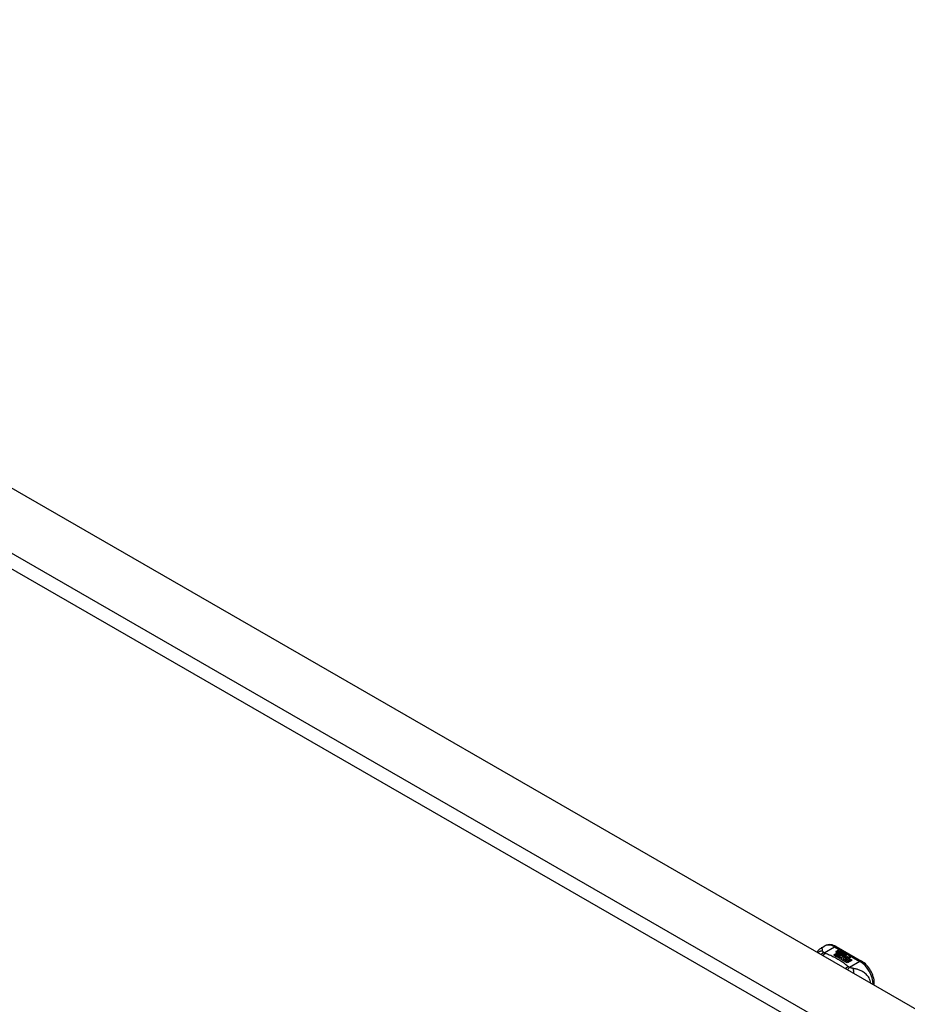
# Model space of a CAD drawing. Header units: inches. Extents: x 7 to 228, y 17 to 114.
# Tile 74 of 75: x 203 to 212, y 99 to 110. Entities that reach past the tile are written whole.
import ezdxf

# ---------------------------------------------------------------- set-up
doc = ezdxf.new("R2010")
doc.units = ezdxf.units.IN
doc.header["$MEASUREMENT"] = 0
doc.layers.add('Visible Edges(ANSI)', color=7, linetype='Continuous', lineweight=25)
doc.layers.add('Visible Tangent Edges(ANSI)', color=7, linetype='Continuous', lineweight=25)

msp = doc.modelspace()

# ---------------------------------------------------------------- linework, layer by layer
at = {"layer": 'Visible Edges(ANSI)'}
for p, q in [((194.126, 109.619), (227.788, 90.234)), ((211.02, 99.957), (211.06, 99.98)), ((211.178, 99.972), (211.442, 99.82)), ((211.179, 99.924), (211.198, 99.931)), ((211.198, 99.93), (211.179, 99.922)), ((211.182, 99.917), (211.182, 99.915)), ((211.205, 99.928), (211.186, 99.92)), ((211.191, 99.914), (211.191, 99.913)), ((211.191, 99.913), (211.191, 99.911)), ((211.198, 99.931), (211.205, 99.928)), ((211.198, 99.931), (211.198, 99.93)), ((211.203, 99.927), (211.198, 99.93)), ((211.221, 99.919), (211.201, 99.911)), ((211.202, 99.917), (211.214, 99.922)), ((211.214, 99.92), (211.202, 99.915)), ((211.202, 99.917), (211.202, 99.915)), ((211.214, 99.922), (211.221, 99.919)), ((211.214, 99.922), (211.214, 99.92)), ((211.219, 99.918), (211.214, 99.92)), ((211.218, 99.908), (211.23, 99.913)), ((211.23, 99.913), (211.236, 99.909)), ((211.23, 99.913), (211.23, 99.911)), ((211.151, 99.883), (211.189, 99.905)), ((211.166, 99.875), (211.151, 99.883)), ((211.189, 99.903), (211.153, 99.882)), ((211.204, 99.897), (211.166, 99.875)), ((211.167, 99.874), (211.206, 99.896)), ((211.181, 99.866), (211.167, 99.874)), ((211.206, 99.894), (211.169, 99.873)), ((211.224, 99.891), (211.181, 99.866)), ((211.183, 99.865), (211.23, 99.892)), ((211.215, 99.847), (211.183, 99.865)), ((211.228, 99.889), (211.185, 99.864)), ((211.189, 99.905), (211.189, 99.903)), ((211.198, 99.908), (211.198, 99.906)), ((211.201, 99.902), (211.198, 99.9)), ((211.198, 99.9), (211.204, 99.897)), ((211.198, 99.9), (211.198, 99.899)), ((211.202, 99.896), (211.198, 99.899)), ((211.236, 99.879), (211.198, 99.857)), ((211.198, 99.857), (211.239, 99.86)), ((211.198, 99.857), (211.198, 99.856)), ((211.239, 99.859), (211.2, 99.855)), ((211.201, 99.9), (211.206, 99.903)), ((211.206, 99.897), (211.201, 99.9)), ((211.206, 99.901), (211.202, 99.899)), ((211.206, 99.903), (211.204, 99.903)), ((211.236, 99.909), (211.206, 99.897)), ((211.206, 99.903), (211.206, 99.901)), ((211.206, 99.896), (211.216, 99.89)), ((211.206, 99.896), (211.206, 99.894)), ((211.216, 99.888), (211.206, 99.894)), ((211.209, 99.896), (211.233, 99.896)), ((211.217, 99.891), (211.209, 99.896)), ((211.233, 99.895), (211.212, 99.894)), ((211.234, 99.85), (211.215, 99.847)), ((211.216, 99.89), (211.224, 99.891)), ((211.216, 99.89), (211.216, 99.888)), ((211.221, 99.889), (211.216, 99.888)), ((211.232, 99.893), (211.217, 99.891)), ((211.23, 99.911), (211.218, 99.906)), ((211.23, 99.892), (211.225, 99.885)), ((211.225, 99.885), (211.236, 99.879)), ((211.225, 99.885), (211.225, 99.883)), ((211.234, 99.878), (211.225, 99.883)), ((211.228, 99.885), (211.233, 99.892)), ((211.233, 99.89), (211.228, 99.884)), ((211.235, 99.88), (211.228, 99.885)), ((211.235, 99.909), (211.23, 99.911)), ((211.23, 99.838), (211.234, 99.85)), ((211.234, 99.848), (211.23, 99.838)), ((211.293, 99.802), (211.23, 99.838)), ((211.233, 99.892), (211.232, 99.893)), ((211.233, 99.896), (211.24, 99.907)), ((211.24, 99.906), (211.233, 99.895)), ((211.233, 99.896), (211.233, 99.895)), ((211.233, 99.892), (211.233, 99.89)), ((211.234, 99.85), (211.234, 99.848)), ((211.241, 99.891), (211.235, 99.88)), ((211.239, 99.86), (211.243, 99.874)), ((211.243, 99.872), (211.239, 99.859)), ((211.239, 99.86), (211.239, 99.859)), ((211.24, 99.907), (211.247, 99.903)), ((211.24, 99.907), (211.24, 99.906)), ((211.247, 99.902), (211.24, 99.906)), ((211.266, 99.892), (211.241, 99.891)), ((211.247, 99.903), (211.242, 99.896)), ((211.242, 99.896), (211.243, 99.895)), ((211.242, 99.896), (211.242, 99.894)), ((211.243, 99.893), (211.242, 99.894)), ((211.243, 99.895), (211.258, 99.897)), ((211.258, 99.895), (211.243, 99.893)), ((211.243, 99.895), (211.243, 99.893)), ((211.243, 99.874), (211.243, 99.872)), ((211.255, 99.853), (211.247, 99.829)), ((211.247, 99.829), (211.262, 99.837)), ((211.247, 99.829), (211.247, 99.828)), ((211.262, 99.836), (211.248, 99.828)), ((211.251, 99.877), (211.251, 99.876)), ((211.254, 99.886), (211.254, 99.885)), ((211.254, 99.886), (211.272, 99.876)), ((211.272, 99.875), (211.254, 99.885)), ((211.267, 99.874), (211.255, 99.881)), ((211.277, 99.856), (211.255, 99.853)), ((211.258, 99.897), (211.266, 99.892)), ((211.258, 99.897), (211.258, 99.895)), ((211.263, 99.892), (211.258, 99.895)), ((211.261, 99.868), (211.259, 99.863)), ((211.259, 99.863), (211.294, 99.867)), ((211.292, 99.865), (211.259, 99.861)), ((211.259, 99.863), (211.259, 99.861)), ((211.262, 99.837), (211.308, 99.81)), ((211.262, 99.837), (211.262, 99.836)), ((211.307, 99.81), (211.262, 99.836)), ((211.263, 99.888), (211.267, 99.89)), ((211.264, 99.838), (211.279, 99.847)), ((211.31, 99.812), (211.264, 99.838)), ((211.267, 99.888), (211.265, 99.887)), ((211.279, 99.845), (211.265, 99.838)), ((211.267, 99.89), (211.267, 99.888)), ((211.267, 99.874), (211.267, 99.873)), ((211.272, 99.876), (211.272, 99.875)), ((211.273, 99.852), (211.277, 99.856)), ((211.294, 99.856), (211.273, 99.852)), ((211.275, 99.88), (211.275, 99.878)), ((211.277, 99.854), (211.276, 99.853)), ((211.277, 99.856), (211.277, 99.854)), ((211.279, 99.847), (211.325, 99.82)), ((211.279, 99.847), (211.279, 99.845)), ((211.324, 99.82), (211.279, 99.845)), ((211.281, 99.848), (211.294, 99.856)), ((211.327, 99.822), (211.281, 99.848)), ((211.294, 99.855), (211.282, 99.848)), ((211.294, 99.867), (211.288, 99.862)), ((211.288, 99.862), (211.331, 99.863)), ((211.288, 99.862), (211.288, 99.861)), ((211.321, 99.861), (211.288, 99.861)), ((211.308, 99.81), (211.293, 99.802)), ((211.294, 99.856), (211.294, 99.855)), ((211.331, 99.863), (211.297, 99.857)), ((211.297, 99.857), (211.342, 99.83)), ((211.297, 99.857), (211.297, 99.855)), ((211.341, 99.829), (211.297, 99.855)), ((211.325, 99.82), (211.31, 99.812)), ((211.342, 99.83), (211.327, 99.822)), ((211.573, 99.572), (211.573, 99.593))]:
    msp.add_line(p, q, dxfattribs=at)
at = {"layer": 'Visible Edges(ANSI)', "flags": 128}
for points in [[(210.978, 99.914), (210.986, 99.927), (210.996, 99.938), (211.007, 99.948), (211.02, 99.957)], [(211.178, 99.972), (211.164, 99.98), (211.149, 99.985), (211.135, 99.99), (211.12, 99.992), (211.104, 99.993), (211.089, 99.991), (211.074, 99.987), (211.06, 99.98)], [(211.573, 99.593), (211.573, 99.609), (211.571, 99.625), (211.568, 99.642), (211.563, 99.658), (211.558, 99.675), (211.551, 99.691), (211.544, 99.707), (211.535, 99.722), (211.526, 99.738), (211.516, 99.752), (211.505, 99.766), (211.494, 99.779), (211.482, 99.791), (211.469, 99.802), (211.456, 99.811), (211.442, 99.82)]]:
    msp.add_lwpolyline(points, dxfattribs=at)
at = {"layer": 'Visible Edges(ANSI)'}
for centre, major_axis, start_param, end_param in [((211.179, 99.918), (-0.007, 0), 5.820233, 7.062977), ((211.179, 99.916), (-0.007, 0), 5.820233, 6.078955), ((211.19, 99.915), (0.0192, 0), 2.164208, 2.67864), ((211.19, 99.913), (-0.0192, 0), 5.305801, 5.820233), ((211.186, 99.922), (-0.0164, 0), 0.779792, 1.90155), ((211.186, 99.917), (-0.004, 0), 5.90879, 7.175095), ((211.186, 99.915), (-0.004, 0), 0, 0.89191), ((211.19, 99.916), (-0.0082, 0), 5.323118, 5.90879), ((211.189, 99.919), (0.0084, 0), 4.033503, 4.932446), ((211.189, 99.917), (-0.0084, 0), 0.89191, 1.767313), ((211.205, 99.905), (0.0192, 0), 2.419321, 2.652775), ((211.184, 99.932), (0.031, 0), 4.949028, 5.337665), ((211.184, 99.93), (-0.031, 0), 1.80809, 2.196072), ((211.194, 99.909), (-0.00676, 0), 5.794367, 7.059467), ((211.205, 99.904), (-0.0192, 0), 5.560914, 5.794367), ((211.194, 99.907), (-0.00676, 0), 5.794367, 6.071487), ((211.201, 99.911), (0.016, 0), 3.905964, 4.740051), ((211.201, 99.91), (-0.016, 0), 0.764371, 1.402544), ((211.201, 99.912), (-0.016, 0), 0.776281, 1.787416), ((211.206, 99.907), (-0.0082, 0), 5.323254, 5.908937), ((211.202, 99.908), (-0.004, 0), 5.908937, 7.173827), ((211.202, 99.906), (-0.004, 0), 0, 0.890642), ((211.205, 99.91), (0.0084, 0), 4.032234, 4.932287), ((211.205, 99.908), (-0.0084, 0), 0.890642, 1.484281), ((211.205, 99.908), (-0.0084, 0), 1.514337, 1.790695), ((211.2, 99.923), (0.031, 0), 4.932287, 5.323254), ((211.2, 99.921), (-0.031, 0), 1.790695, 2.181662), ((211.253, 99.878), (-0.0101, 0), 5.913952, 6.982716), ((211.253, 99.876), (-0.0101, 0), 5.913952, 6.142632), ((211.261, 99.881), (0.022, 0), 3.701478, 4.680599), ((211.261, 99.879), (-0.022, 0), 0.559885, 1.507168), ((211.261, 99.876), (-0.0188, 0), 5.081623, 5.913952), ((211.261, 99.874), (-0.0188, 0), 5.081623, 5.913952), ((211.261, 99.881), (-0.0199, 0), 0.617996, 1.556283), ((211.257, 99.877), (-0.00637, 0), 4.999578, 6.390788), ((211.258, 99.877), (-0.0073, 0), 0.107602, 1.123637), ((211.257, 99.876), (-0.00637, 0), 0, 0.107602), ((211.258, 99.876), (-0.0073, 0), 0.107602, 1.123637), ((211.26, 99.879), (0.0112, 0), 4.26523, 5.375571), ((211.26, 99.878), (0.0112, 0), 4.26523, 5.375571), ((211.262, 99.885), (-0.0265, 0), 1.556283, 2.296236), ((211.255, 99.877), (0.0205, 0), 0.343453, 1.17916), ((211.249, 99.869), (0.0405, 0), 0.638101, 1.087938), ((211.249, 99.868), (-0.0405, 0), 3.779694, 4.229531), ((211.269, 99.88), (0.0064, 0), 5.210263, 6.626638), ((211.269, 99.878), (0.0064, 0), 5.210263, 6.283185), ((211.27, 99.879), (0.0132, 0), 5.437829, 6.921287), ((211.27, 99.877), (0.0132, 0), 0.108138, 0.638101)]:
    msp.add_ellipse(centre, major_axis=major_axis, ratio=0.575862, start_param=start_param, end_param=end_param, dxfattribs=at)
at = {"layer": 'Visible Tangent Edges(ANSI)'}
for p, q in [((193.536, 109.279), (227.197, 89.894)), ((227.127, 89.773), (193.466, 109.158)), ((211.051, 99.908), (211.158, 99.97)), ((211.158, 99.97), (211.423, 99.818)), ((211.173, 99.92), (211.173, 99.918)), ((211.179, 99.924), (211.179, 99.922)), ((211.184, 99.915), (211.184, 99.914)), ((211.188, 99.91), (211.188, 99.909)), ((211.2, 99.906), (211.2, 99.904)), ((211.207, 99.905), (211.207, 99.903)), ((211.218, 99.908), (211.218, 99.906)), ((211.244, 99.88), (211.244, 99.878)), ((211.251, 99.877), (211.251, 99.875)), ((211.255, 99.874), (211.255, 99.872)), ((211.281, 99.883), (211.281, 99.882)), ((211.423, 99.818), (211.315, 99.756))]:
    msp.add_line(p, q, dxfattribs=at)
at = {"layer": 'Visible Tangent Edges(ANSI)', "flags": 128}
for points in [[(211.036, 99.927), (211.034, 99.927), (211.032, 99.927), (211.029, 99.926), (211.027, 99.926), (211.025, 99.926), (211.023, 99.926), (211.021, 99.925), (211.019, 99.925), (211.017, 99.924), (211.015, 99.924), (211.013, 99.923), (211.01, 99.922), (211.008, 99.921), (211.006, 99.921), (211.004, 99.92), (211.002, 99.919), (211, 99.918), (210.998, 99.917), (210.997, 99.915), (210.995, 99.914), (210.993, 99.913), (210.991, 99.912), (210.989, 99.91), (210.988, 99.909)], [(211.036, 99.927), (211.035, 99.929), (211.035, 99.932), (211.035, 99.934), (211.035, 99.936), (211.034, 99.938), (211.034, 99.94), (211.034, 99.942), (211.033, 99.944), (211.033, 99.946), (211.032, 99.948), (211.032, 99.949), (211.031, 99.951), (211.031, 99.952), (211.03, 99.953), (211.029, 99.955), (211.028, 99.956), (211.028, 99.956), (211.027, 99.957), (211.026, 99.958), (211.025, 99.958), (211.024, 99.958), (211.022, 99.958), (211.021, 99.958), (211.02, 99.957)], [(211.051, 99.908), (211.05, 99.909), (211.048, 99.91), (211.047, 99.911), (211.046, 99.912), (211.045, 99.913), (211.044, 99.914), (211.043, 99.915), (211.043, 99.916), (211.042, 99.916), (211.041, 99.917), (211.04, 99.918), (211.04, 99.919), (211.039, 99.92), (211.038, 99.92), (211.038, 99.921), (211.038, 99.922), (211.037, 99.922), (211.037, 99.923), (211.037, 99.924), (211.036, 99.924), (211.036, 99.925), (211.036, 99.926), (211.036, 99.926), (211.036, 99.927)], [(211.051, 99.908), (211.049, 99.908), (211.048, 99.908), (211.047, 99.907), (211.046, 99.907), (211.044, 99.906), (211.043, 99.905), (211.042, 99.905), (211.04, 99.904), (211.039, 99.904), (211.038, 99.903), (211.036, 99.902), (211.035, 99.901), (211.034, 99.901), (211.033, 99.9), (211.031, 99.899), (211.03, 99.898), (211.029, 99.897), (211.027, 99.896), (211.026, 99.895), (211.025, 99.894), (211.024, 99.894), (211.022, 99.892), (211.021, 99.891), (211.02, 99.89)], [(211.061, 99.902), (211.06, 99.901), (211.059, 99.901), (211.059, 99.9), (211.058, 99.899), (211.057, 99.898), (211.056, 99.897), (211.055, 99.897), (211.054, 99.896), (211.054, 99.895), (211.053, 99.894), (211.052, 99.893), (211.051, 99.892), (211.05, 99.891), (211.049, 99.89), (211.048, 99.889), (211.048, 99.888), (211.047, 99.887), (211.046, 99.886), (211.045, 99.884), (211.044, 99.883), (211.043, 99.882), (211.043, 99.881), (211.042, 99.879), (211.041, 99.878)], [(211.061, 99.902), (211.061, 99.902), (211.06, 99.902), (211.06, 99.903), (211.059, 99.903), (211.059, 99.903), (211.058, 99.903), (211.058, 99.903), (211.057, 99.904), (211.057, 99.904), (211.056, 99.904), (211.056, 99.904), (211.055, 99.905), (211.055, 99.905), (211.055, 99.905), (211.054, 99.906), (211.054, 99.906), (211.053, 99.906), (211.053, 99.906), (211.053, 99.907), (211.052, 99.907), (211.052, 99.907), (211.051, 99.908), (211.051, 99.908), (211.051, 99.908)], [(211.304, 99.762), (211.296, 99.769), (211.288, 99.776), (211.279, 99.783), (211.271, 99.789), (211.262, 99.796), (211.253, 99.802), (211.244, 99.809), (211.235, 99.815), (211.225, 99.821), (211.215, 99.827), (211.205, 99.833), (211.195, 99.839), (211.185, 99.845), (211.175, 99.851), (211.164, 99.857), (211.153, 99.862), (211.142, 99.867), (211.131, 99.873), (211.12, 99.878), (211.108, 99.883), (211.097, 99.888), (211.085, 99.893), (211.073, 99.897), (211.061, 99.902)], [(211.304, 99.762), (211.303, 99.762), (211.301, 99.761), (211.3, 99.761), (211.299, 99.76), (211.298, 99.759), (211.297, 99.759), (211.295, 99.758), (211.294, 99.758), (211.293, 99.757), (211.292, 99.756), (211.291, 99.755), (211.289, 99.755), (211.288, 99.754), (211.287, 99.753), (211.286, 99.752), (211.284, 99.751), (211.283, 99.751), (211.282, 99.75), (211.281, 99.749), (211.279, 99.748), (211.278, 99.747), (211.277, 99.746), (211.276, 99.745), (211.275, 99.744)], [(211.315, 99.756), (211.314, 99.755), (211.314, 99.755), (211.313, 99.754), (211.312, 99.753), (211.311, 99.752), (211.311, 99.751), (211.31, 99.75), (211.309, 99.749), (211.308, 99.749), (211.307, 99.748), (211.307, 99.747), (211.306, 99.746), (211.305, 99.744), (211.304, 99.743), (211.303, 99.742), (211.303, 99.741), (211.302, 99.74), (211.301, 99.739), (211.3, 99.738), (211.299, 99.736), (211.299, 99.735), (211.298, 99.734), (211.297, 99.733), (211.296, 99.731)], [(211.315, 99.756), (211.315, 99.756), (211.314, 99.757), (211.313, 99.757), (211.313, 99.757), (211.312, 99.757), (211.312, 99.757), (211.311, 99.758), (211.311, 99.758), (211.31, 99.758), (211.31, 99.758), (211.309, 99.759), (211.309, 99.759), (211.308, 99.759), (211.308, 99.759), (211.307, 99.76), (211.307, 99.76), (211.307, 99.76), (211.306, 99.76), (211.306, 99.761), (211.305, 99.761), (211.305, 99.761), (211.305, 99.762), (211.304, 99.762), (211.304, 99.762)], [(211.352, 99.745), (211.35, 99.745), (211.349, 99.745), (211.348, 99.745), (211.346, 99.746), (211.345, 99.746), (211.344, 99.746), (211.342, 99.747), (211.341, 99.747), (211.339, 99.747), (211.338, 99.748), (211.337, 99.748), (211.335, 99.749), (211.333, 99.749), (211.332, 99.75), (211.33, 99.75), (211.328, 99.751), (211.327, 99.752), (211.325, 99.752), (211.323, 99.753), (211.322, 99.754), (211.32, 99.754), (211.318, 99.755), (211.317, 99.755), (211.315, 99.756)], [(211.537, 99.592), (211.535, 99.606), (211.53, 99.62), (211.525, 99.633), (211.519, 99.646), (211.512, 99.657), (211.504, 99.667), (211.496, 99.676), (211.488, 99.685), (211.48, 99.693), (211.471, 99.699), (211.463, 99.706), (211.454, 99.711), (211.445, 99.716), (211.437, 99.72), (211.428, 99.724), (211.42, 99.728), (211.411, 99.731), (211.403, 99.734), (211.394, 99.736), (211.386, 99.738), (211.377, 99.74), (211.369, 99.742), (211.36, 99.743), (211.352, 99.745)], [(211.352, 99.745), (211.352, 99.743), (211.353, 99.742), (211.353, 99.74), (211.353, 99.738), (211.354, 99.737), (211.354, 99.735), (211.354, 99.733), (211.355, 99.731), (211.355, 99.729), (211.355, 99.727), (211.355, 99.725), (211.356, 99.723), (211.356, 99.721), (211.356, 99.719), (211.356, 99.717), (211.356, 99.715), (211.356, 99.713), (211.356, 99.71), (211.357, 99.708), (211.357, 99.706), (211.357, 99.704), (211.357, 99.701), (211.357, 99.699), (211.356, 99.696)]]:
    msp.add_lwpolyline(points, dxfattribs=at)
at = {"layer": 'Visible Tangent Edges(ANSI)'}
for centre, major_axis, ratio, start_param, end_param in [((211.158, 99.809), (-0.098, 0.171), 0.578093, 5.499721, 6.283185), ((211.158, 99.938), (0.0196, 0.0341), 0.578093, 0, 0.783464), ((211.423, 99.786), (0.0196, 0.0341), 0.578093, 0, 0.783464), ((211.423, 99.657), (0.098, -0.171), 0.578093, 0.795218, 2.358128), ((211.534, 99.593), (0.0394, 0), 0.575862, 5.537379, 6.283185)]:
    msp.add_ellipse(centre, major_axis=major_axis, ratio=ratio, start_param=start_param, end_param=end_param, dxfattribs=at)

doc.saveas('drawing.dxf')
